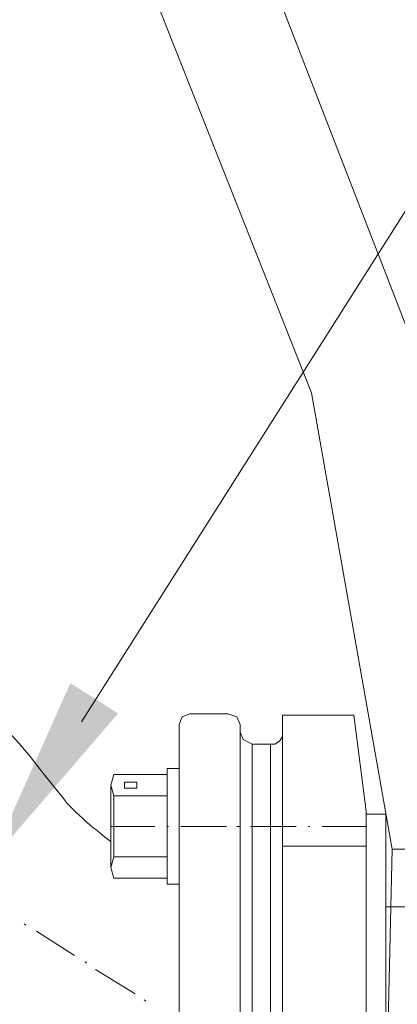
# Model space of a CAD drawing. Extents: x -23500 to 2637, y 21242 to 29547.
# Tile 99 of 121: x -5220 to -5096, y 24851 to 25172. Entities that reach past the tile are written whole.
import ezdxf

# ---------------------------------------------------------------- set-up
doc = ezdxf.new("R2010")
doc.units = 0
doc.header["$LTSCALE"] = 25
doc.layers.get('0').update_dxf_attribs({"linetype": 'CONTINUOUS', "lineweight": 13})

msp = doc.modelspace()

# ---------------------------------------------------------------- hatches: boundary and pattern name
h = msp.add_hatch(color=7)
h.dxf.hatch_style = 2
h.paths.add_polyline_path([(-5229.035, 24897.91), (-5203.099, 24955.963), (-5187.533, 24946.086)])

# ---------------------------------------------------------------- linework, layer by layer
at = {"color": 7, "lineweight": 9}
msp.add_lwpolyline([(-5199.504, 24943.411), (-4912.875, 25395.026), (-4815.491, 25395.026)], dxfattribs=at)
for points, knots in [([(-5065.966, 24737.781), (-5065.966, 24737.781), (-5060.025, 24896.901), (-5060.025, 24896.901), (-5060.025, 24896.901), (-5086.301, 25053.537), (-5086.301, 25053.537), (-5086.301, 25053.537), (-5143.798, 25201.758), (-5143.798, 25201.758), (-5143.798, 25201.758), (-5229.552, 25335.599), (-5229.552, 25335.599), (-5229.552, 25335.599), (-5340.585, 25449.609), (-5340.585, 25449.609), (-5340.585, 25449.609), (-5471.954, 25538.832), (-5471.954, 25538.832), (-5471.954, 25538.832), (-5619.179, 25599.798), (-5619.179, 25599.798), (-5619.179, 25599.798), (-5775.322, 25630.048), (-5775.322, 25630.048)], [0, 0, 0, 0, 1, 1, 1, 2, 2, 2, 3, 3, 3, 4, 4, 4, 5, 5, 5, 6, 6, 6, 7, 7, 7, 8, 8, 8, 8]), ([(-5101.653, 24751.165), (-5101.653, 24751.165), (-5098.184, 24901.859), (-5098.184, 24901.859), (-5098.184, 24901.859), (-5124.46, 25050.572), (-5124.46, 25050.572), (-5124.46, 25050.572), (-5179.977, 25190.846), (-5179.977, 25190.846), (-5179.977, 25190.846), (-5262.766, 25317.257), (-5262.766, 25317.257), (-5262.766, 25317.257), (-5368.842, 25424.33), (-5368.842, 25424.33), (-5368.842, 25424.33), (-5494.256, 25508.103), (-5494.256, 25508.103), (-5494.256, 25508.103), (-5634.051, 25565.108), (-5634.051, 25565.108), (-5634.051, 25565.108), (-5782.26, 25592.86), (-5782.26, 25592.86)], [0, 0, 0, 0, 1, 1, 1, 2, 2, 2, 3, 3, 3, 4, 4, 4, 5, 5, 5, 6, 6, 6, 7, 7, 7, 8, 8, 8, 8]), ([(-5164.12, 24945.972), (-5164.12, 24945.972), (-5166.593, 24944.975), (-5166.593, 24944.975), (-5166.593, 24944.975), (-5167.589, 24942.503), (-5167.589, 24942.503)], [0, 0, 0, 0, 1, 1, 1, 2, 2, 2, 2]), ([(-5147.759, 24942.503), (-5147.759, 24942.503), (-5148.756, 24944.975), (-5148.756, 24944.975), (-5148.756, 24944.975), (-5151.72, 24945.972), (-5151.72, 24945.972)], [0, 0, 0, 0, 1, 1, 1, 2, 2, 2, 2]), ([(-5147.759, 24940.018), (-5147.759, 24940.018), (-5146.775, 24937.546), (-5146.775, 24937.546), (-5146.775, 24937.546), (-5143.798, 24936.057), (-5143.798, 24936.057)], [0, 0, 0, 0, 1, 1, 1, 2, 2, 2, 2]), ([(-5136.355, 24936.057), (-5136.355, 24936.057), (-5134.867, 24937.041), (-5134.867, 24937.041), (-5134.867, 24937.041), (-5133.883, 24938.529), (-5133.883, 24938.529)], [0, 0, 0, 0, 1, 1, 1, 2, 2, 2, 2]), ([(-5167.589, 24890.455), (-5167.589, 24890.455), (-5171.554, 24890.455), (-5171.554, 24890.455), (-5171.554, 24890.455), (-5171.554, 24928.126), (-5171.554, 24928.126), (-5171.554, 24928.126), (-5167.589, 24928.126), (-5167.589, 24928.126), (-5167.589, 24928.126), (-5167.589, 24890.455), (-5167.589, 24890.455)], [0, 0, 0, 0, 1, 1, 1, 2, 2, 2, 3, 3, 3, 4, 4, 4, 4]), ([(-5188.908, 24926.142), (-5188.908, 24926.142), (-5189.892, 24922.673), (-5189.892, 24922.673), (-5189.892, 24922.673), (-5188.908, 24919.204), (-5188.908, 24919.204)], [0, 0, 0, 0, 1, 1, 1, 2, 2, 2, 2]), ([(-5185.426, 24921.689), (-5185.426, 24921.689), (-5181.461, 24921.689), (-5181.461, 24921.689), (-5181.461, 24921.689), (-5181.461, 24923.67), (-5181.461, 24923.67), (-5181.461, 24923.67), (-5185.426, 24923.67), (-5185.426, 24923.67), (-5185.426, 24923.67), (-5185.426, 24921.689), (-5185.426, 24921.689)], [0, 0, 0, 0, 1, 1, 1, 2, 2, 2, 3, 3, 3, 4, 4, 4, 4]), ([(-5188.908, 24899.374), (-5188.908, 24899.374), (-5189.892, 24895.905), (-5189.892, 24895.905), (-5189.892, 24895.905), (-5188.908, 24892.436), (-5188.908, 24892.436)], [0, 0, 0, 0, 1, 1, 1, 2, 2, 2, 2]), ([(-5100.164, 24883.013), (-5100.164, 24883.013), (-5008.961, 24883.013), (-5008.961, 24883.013), (-5008.961, 24883.013), (-5008.961, 24810.643), (-5008.961, 24810.643), (-5008.961, 24810.643), (-5100.164, 24807.666), (-5100.164, 24807.666), (-5100.164, 24807.666), (-5100.164, 24883.013), (-5100.164, 24883.013), (-5100.164, 24883.013), (-5100.164, 24883.013), (-5100.164, 24883.013)], [0, 0, 0, 0, 1, 1, 1, 2, 2, 2, 3, 3, 3, 4, 4, 4, 5, 5, 5, 5])]:
    msp.add_open_spline(points, degree=3, knots=knots, dxfattribs=at)
for points in [[(-5211.702, 24926.142), (-5223.522, 24942.478), (-5237.625, 24954.235), (-5254.327, 24965.298)], [(-5164.12, 24945.972), (-5164.12, 24945.972), (-5151.72, 24945.972), (-5151.72, 24945.972)], [(-5133.883, 24945.48), (-5133.883, 24945.48), (-5133.883, 24745.716), (-5133.883, 24745.716)], [(-5133.883, 24945.48), (-5133.883, 24945.48), (-5110.584, 24945.48), (-5110.584, 24945.48)], [(-5106.61, 24914.246), (-5106.61, 24914.246), (-5110.584, 24945.48), (-5110.584, 24945.48)], [(-5167.589, 24942.503), (-5167.589, 24942.503), (-5167.589, 24926.142), (-5167.589, 24926.142)], [(-5147.759, 24926.142), (-5147.759, 24926.142), (-5147.759, 24942.503), (-5147.759, 24942.503)], [(-5143.798, 24936.057), (-5143.798, 24936.057), (-5143.798, 24755.126), (-5143.798, 24755.126)], [(-5137.844, 24936.057), (-5137.844, 24936.057), (-5143.798, 24936.057), (-5143.798, 24936.057)], [(-5137.844, 24936.057), (-5137.844, 24936.057), (-5137.844, 24771.979), (-5137.844, 24771.979)], [(-5136.355, 24936.057), (-5136.355, 24936.057), (-5137.844, 24936.057), (-5137.844, 24936.057)], [(-5211.702, 24926.142), (-5211.702, 24926.142), (-5205.256, 24918.207), (-5205.256, 24918.207)], [(-5171.55, 24926.142), (-5171.55, 24926.142), (-5188.908, 24926.142), (-5188.908, 24926.142)], [(-5171.55, 24909.289), (-5171.55, 24909.289), (-5171.55, 24926.142), (-5171.55, 24926.142)], [(-5167.589, 24925.158), (-5167.589, 24925.158), (-5167.589, 24926.142), (-5167.589, 24926.142)], [(-5167.589, 24893.924), (-5167.589, 24893.924), (-5167.589, 24925.158), (-5167.589, 24925.158)], [(-5147.759, 24926.142), (-5147.759, 24926.142), (-5147.759, 24925.158), (-5147.759, 24925.158)], [(-5147.759, 24925.158), (-5147.759, 24925.158), (-5147.759, 24748.68), (-5147.759, 24748.68)], [(-5189.892, 24922.673), (-5189.892, 24922.673), (-5189.892, 24909.289), (-5189.892, 24909.289)], [(-5181.465, 24921.689), (-5181.465, 24921.689), (-5181.465, 24921.689), (-5181.465, 24921.689)], [(-5167.589, 24923.177), (-5167.589, 24923.177), (-5167.589, 24901.354), (-5167.589, 24901.354)], [(-5167.589, 24901.354), (-5167.589, 24901.354), (-5167.589, 24923.177), (-5167.589, 24923.177)], [(-5171.55, 24919.204), (-5171.55, 24919.204), (-5188.908, 24919.204), (-5188.908, 24919.204)], [(-5188.908, 24919.204), (-5188.908, 24919.204), (-5188.908, 24899.374), (-5188.908, 24899.374)], [(-5143.798, 24902.843), (-5143.798, 24902.843), (-5143.798, 24919.204), (-5143.798, 24919.204)], [(-5137.844, 24919.204), (-5137.844, 24919.204), (-5137.844, 24771.979), (-5137.844, 24771.979)], [(-5137.844, 24919.204), (-5137.844, 24919.204), (-5137.844, 24793.298), (-5137.844, 24793.298)], [(-5189.892, 24904.331), (-5193.714, 24907.119), (-5202.683, 24914.486), (-5205.256, 24918.207)], [(-5106.61, 24914.246), (-5106.61, 24914.246), (-5106.61, 24776.937), (-5106.61, 24776.937)], [(-5106.61, 24777.921), (-5106.61, 24777.921), (-5106.61, 24913.262), (-5106.61, 24913.262)], [(-5106.61, 24913.262), (-5106.61, 24913.262), (-5106.61, 24777.921), (-5106.61, 24777.921)], [(-5100.164, 24913.262), (-5100.164, 24913.262), (-5106.61, 24913.262), (-5106.61, 24913.262)], [(-5100.164, 24913.262), (-5100.164, 24913.262), (-5100.164, 24777.921), (-5100.164, 24777.921)], [(-5100.164, 24913.262), (-5100.164, 24913.262), (-5100.164, 24777.921), (-5100.164, 24777.921)], [(-5189.892, 24909.289), (-5189.892, 24909.289), (-5175.511, 24909.289), (-5175.511, 24909.289)], [(-5189.892, 24895.905), (-5189.892, 24895.905), (-5189.892, 24909.289), (-5189.892, 24909.289)], [(-5171.55, 24909.289), (-5171.55, 24909.289), (-5171.058, 24909.289), (-5171.058, 24909.289)], [(-5171.55, 24909.289), (-5171.55, 24909.289), (-5171.55, 24892.436), (-5171.55, 24892.436)], [(-5167.097, 24909.289), (-5167.097, 24909.289), (-5152.225, 24909.289), (-5152.225, 24909.289)], [(-5148.756, 24909.289), (-5148.756, 24909.289), (-5147.759, 24909.289), (-5147.759, 24909.289)], [(-5144.29, 24909.289), (-5144.29, 24909.289), (-5129.417, 24909.289), (-5129.417, 24909.289)], [(-5137.844, 24755.126), (-5137.844, 24755.126), (-5137.844, 24911.269), (-5137.844, 24911.269)], [(-5125.456, 24909.289), (-5125.456, 24909.289), (-5124.952, 24909.289), (-5124.952, 24909.289)], [(-5120.991, 24909.289), (-5120.991, 24909.289), (-5106.61, 24909.289), (-5106.61, 24909.289)], [(-5143.798, 24892.436), (-5143.798, 24892.436), (-5143.798, 24902.843), (-5143.798, 24902.843)], [(-5106.61, 24902.843), (-5106.61, 24902.843), (-5133.883, 24902.843), (-5133.883, 24902.843)], [(-5171.55, 24899.374), (-5171.55, 24899.374), (-5188.908, 24899.374), (-5188.908, 24899.374)], [(-5098.184, 24901.859), (-5098.184, 24901.859), (-5060.517, 24901.859), (-5060.517, 24901.859)], [(-5167.589, 24893.42), (-5167.589, 24893.42), (-5167.589, 24893.924), (-5167.589, 24893.924)], [(-5167.589, 24797.751), (-5167.589, 24797.751), (-5167.589, 24893.42), (-5167.589, 24893.42)], [(-5171.55, 24892.436), (-5171.55, 24892.436), (-5188.908, 24892.436), (-5188.908, 24892.436)], [(-5171.55, 24890.455), (-5171.55, 24890.455), (-5171.55, 24890.455), (-5171.55, 24890.455)], [(-5143.798, 24798.747), (-5143.798, 24798.747), (-5143.798, 24892.436), (-5143.798, 24892.436)], [(-5218.148, 24877.563), (-5218.148, 24877.563), (-5217.656, 24877.071), (-5217.656, 24877.071)], [(-5214.187, 24875.091), (-5214.187, 24875.091), (-5201.787, 24867.156), (-5201.787, 24867.156)], [(-5198.318, 24865.176), (-5198.318, 24865.176), (-5197.826, 24864.671), (-5197.826, 24864.671)], [(-5194.849, 24862.691), (-5194.849, 24862.691), (-5181.957, 24854.756), (-5181.957, 24854.756)], [(-5178.993, 24852.775), (-5178.993, 24852.775), (-5178.488, 24852.284), (-5178.488, 24852.284)]]:
    msp.add_open_spline(points, degree=3, dxfattribs=at)

doc.saveas('drawing.dxf')
